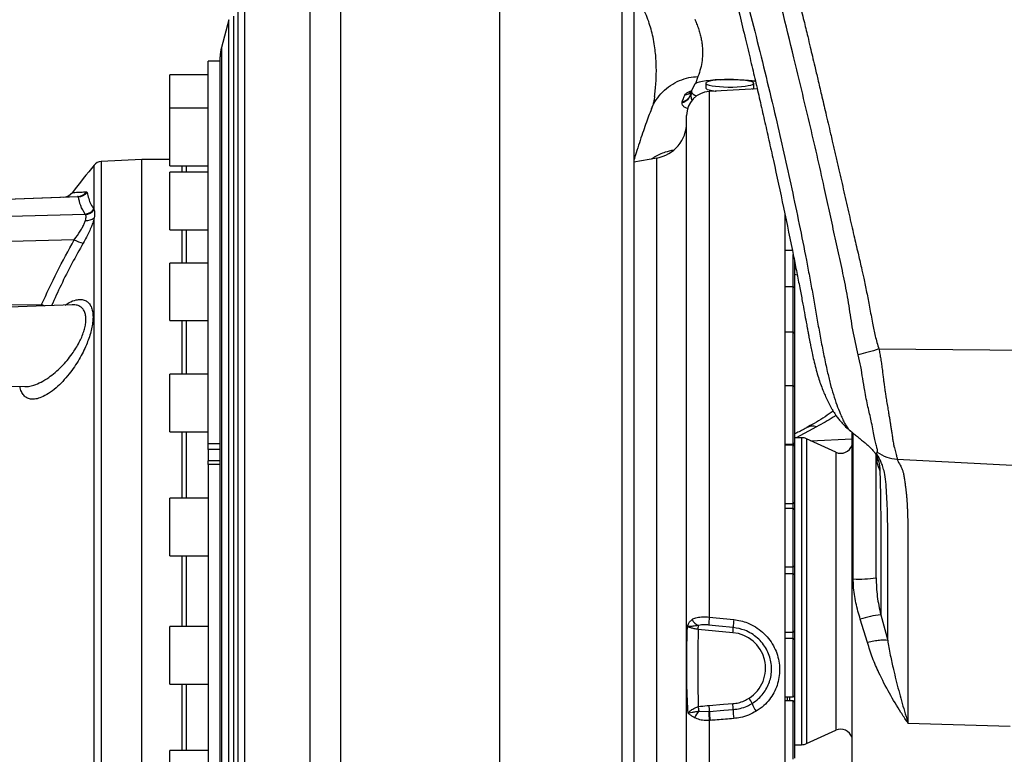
# Model space of a CAD drawing. Extents: x 0 to 8410, y 0 to 5940.
# Tile 21 of 158: x 652 to 1062, y 2465 to 2771. Entities that reach past the tile are written whole.
import ezdxf

# ---------------------------------------------------------------- set-up
doc = ezdxf.new("R2010")
doc.units = 0
doc.header["$LTSCALE"] = 10
doc.layers.get('0').update_dxf_attribs({"linetype": 'CONTINUOUS'})
doc.styles.add('SLDTEXTSTYLE0', font='TXT', dxfattribs={"width": 0.605})
doc.dimstyles.new('SLDDIMSTYLE1', dxfattribs={"dimtxt": 50, "dimasz": 50, "dimexe": 0, "dimexo": 0.0625, "dimgap": 12.5, "dimtad": 1, "dimdec": 1, "dimrnd": 1e-09, "dimzin": 12, "dimtxsty": 'SLDTEXTSTYLE0', "dimsah": 1, "dimcen": 0.09, "dimazin": 3, "dimtfac": 1, "dimtofl": 0, "dimtmove": 0, "dimatfit": 3, "dimtolj": 1, "dimtzin": 12})

# ---------------------------------------------------------------- blocks, each defined once
blk = doc.blocks.new('_D_20')
at = {"color": 7, "linetype": 'CONTINUOUS'}
for p, q in [((286.65, 2500.02), (286.65, 1272.39)), ((1938.65, 2492.02), (1938.65, 1272.39)), ((1938.65, 1287.39), (286.65, 1287.39))]:
    blk.add_line(p, q, dxfattribs=at)
for points in [[(286.65, 1287.39), (336.65, 1279.89), (336.65, 1294.89)], [(1938.65, 1287.39), (1888.65, 1294.89), (1888.65, 1279.89)]]:
    blk.add_solid(points, dxfattribs=at)
at = {"color": 7, "linetype": 'CONTINUOUS', "insert": (1036.26, 1351.84), "char_height": 50, "attachment_point": 1, "style": 'SLDTEXTSTYLE0'}
blk.add_mtext('1652', dxfattribs=at)

msp = doc.modelspace()

# ---------------------------------------------------------------- linework, layer by layer
at = {"color": 8, "linetype": 'CONTINUOUS'}
for p, q in [((902.822515, 2419.262518), (902.822515, 2836.698224)), ((740.684589, 2772.771766), (740.684589, 2533.021738)), ((738.752117, 2533.021738), (738.752117, 2771.287014)), ((735.654493, 2759.671022), (735.654493, 2533.021738)), ((934.398612, 2747.626235), (933.323821, 2744.492342)), ((931.559195, 2740.815689), (931.537619, 2740.723898)), ((939.124664, 2741.369654), (939.124664, 2522.252907)), ((927.756374, 2736.756732), (927.825069, 2737.066199)), ((682.636698, 2692.013432), (682.636698, 2710.683157)), ((685.511103, 2712.13), (685.511103, 2533.021738)), ((719.12398, 2710.417082), (719.12398, 2707.659175)), ((720.958313, 2710.417082), (720.958313, 2707.659175)), ((917.25274, 2352.417578), (917.25274, 2713.625957)), ((679.430386, 2699.525883), (679.748198, 2699.238588)), ((676.036557, 2697.414924), (565.648039, 2693.560173)), ((565.648039, 2687.028696), (678.835204, 2690.256049)), ((678.960373, 2690.092494), (678.835204, 2690.256049)), ((682.516714, 2692.228009), (682.636698, 2692.013432)), ((682.636698, 2355.360379), (682.636698, 2688.741614)), ((719.12398, 2683.659126), (719.12398, 2669.817855)), ((720.958313, 2683.659126), (720.958313, 2669.817855)), ((674.303135, 2679.526617), (565.648039, 2676.428606)), ((974.148025, 2659.977605), (974.148025, 2673.333456)), ((975.821977, 2664.788892), (974.648019, 2665.065696)), ((974.148025, 2640.980293), (974.148025, 2659.977605)), ((565.648039, 2652.053048), (660.689702, 2652.490069)), ((660.073628, 2651.93813), (660.689702, 2652.490069)), ((719.12398, 2645.817806), (719.12398, 2623.471786)), ((720.958313, 2645.817806), (720.958313, 2623.471786)), ((974.148025, 2618.713667), (974.148025, 2640.980293)), ((1009.852295, 2634.009888), (1122.648021, 2633.143236)), ((974.148025, 2594.383647), (974.148025, 2618.713667)), ((719.12398, 2599.471857), (719.12398, 2571.779658)), ((720.958313, 2599.471857), (720.958313, 2571.779658)), ((983.861347, 2601.553609), (975.291243, 2597.021748)), ((977.555995, 2597.021748), (977.555995, 2469.021727)), ((979.640608, 2596.566488), (979.640608, 2469.477047)), ((981.388351, 2595.764806), (998.648023, 2596.600344)), ((999.171381, 2538.127114), (999.171381, 2598.965456)), ((730.148008, 2594.595005), (735.148033, 2594.595005)), ((735.148033, 2592.105915), (730.148008, 2592.105915)), ((974.148025, 2593.937566), (974.148025, 2594.383647)), ((974.148025, 2569.607665), (974.148025, 2593.937566)), ((991.826271, 2590.977003), (991.826271, 2475.066473)), ((1017.498379, 2588.027288), (1068.160688, 2585.398843)), ((735.148033, 2585.822274), (730.148008, 2585.822274)), ((974.148025, 2567.49766), (974.148025, 2569.607665)), ((974.148025, 2543.16776), (974.148025, 2567.49766)), ((719.12398, 2547.77961), (719.12398, 2518.263866)), ((720.958313, 2547.77961), (720.958313, 2518.263866)), ((974.148025, 2540.296366), (974.148025, 2543.16776)), ((974.148025, 2515.966346), (974.148025, 2540.296366)), ((685.511103, 2533.021738), (685.511103, 2353.913476)), ((735.654493, 2533.021738), (735.654493, 2306.372454)), ((738.752117, 2294.756402), (738.752117, 2533.021738)), ((740.684589, 2533.021738), (740.684589, 2293.27171)), ((939.124664, 2522.252907), (949.325761, 2521.188189)), ((1005.071586, 2511.651148), (1002.095667, 2521.361043)), ((1010.597547, 2523.192336), (1013.52301, 2512.454857)), ((948.961248, 2515.708138), (934.473281, 2517.12649)), ((974.148025, 2513.261904), (974.148025, 2515.966346)), ((974.148025, 2488.931884), (974.148025, 2513.261904)), ((719.12398, 2494.263877), (719.12398, 2466.571619)), ((720.958313, 2494.263877), (720.958313, 2466.571619)), ((974.648019, 2489.431907), (974.648019, 2486.816992)), ((974.148025, 2462.986996), (974.148025, 2487.317015)), ((934.89494, 2483.008494), (938.889986, 2482.885708)), ((938.889986, 2482.885708), (939.198335, 2482.909848)), ((939.43285, 2479.130616), (939.124664, 2479.104807)), ((939.124664, 2479.104807), (939.124664, 2324.673821)), ((1021.986073, 2478.035619), (1064.648023, 2476.802816))]:
    msp.add_line(p, q, dxfattribs=at)
at = {"color": 7, "linetype": 'CONTINUOUS'}
for p, q in [((907.648017, 2831.701209), (907.648017, 2421.134402)), ((851.648023, 2807.147552), (851.648023, 2418.593098)), ((738.752117, 2771.287014), (735.654493, 2759.671022)), ((735.148033, 2310.237398), (735.148033, 2755.806138)), ((735.148033, 2754.021694), (730.148008, 2754.021694)), ((730.148008, 2594.595005), (730.148008, 2754.021694)), ((730.148008, 2748.267938), (714.148035, 2748.267938)), ((714.148035, 2747.631838), (714.148035, 2748.267938)), ((714.148035, 2734.417011), (714.148035, 2747.631838)), ((932.914307, 2744.210173), (931.753775, 2741.613914)), ((937.648019, 2744.779755), (937.648019, 2742.804338)), ((957.648014, 2742.804338), (957.648014, 2744.779755)), ((931.753775, 2741.613914), (931.723868, 2741.172005)), ((959.10733, 2742.416908), (939.124664, 2741.369654)), ((730.148008, 2734.417011), (714.148035, 2734.417011)), ((714.148035, 2732.395937), (714.148035, 2734.417011)), ((714.148035, 2710.417082), (714.148035, 2732.395937)), ((929.648017, 2334.660103), (929.648017, 2731.383373)), ((702.526321, 2713.021685), (685.511103, 2712.13)), ((714.148035, 2713.021685), (702.526321, 2713.021685)), ((702.526321, 2353.021731), (702.526321, 2713.021685)), ((714.148035, 2710.417082), (730.148008, 2710.417082)), ((917.25274, 2713.625957), (907.648017, 2711.932351)), ((730.148008, 2707.659175), (714.148035, 2707.659175)), ((714.148035, 2703.573157), (714.148035, 2707.659175)), ((714.148035, 2683.659126), (714.148035, 2703.573157)), ((565.648039, 2693.69631), (675.715288, 2697.539975)), ((970.648026, 2690.259864), (970.648026, 2323.021759)), ((714.148035, 2683.659126), (730.148008, 2683.659126)), ((973.762786, 2675.057103), (970.648026, 2675.057103)), ((973.762786, 2675.057103), (970.648026, 2675.057103)), ((730.148008, 2669.817855), (714.148035, 2669.817855)), ((714.148035, 2663.127472), (714.148035, 2669.817855)), ((974.648019, 2670.815875), (974.648019, 2659.477641)), ((714.148035, 2645.817806), (714.148035, 2663.127472)), ((974.148025, 2659.977605), (970.648026, 2659.977605)), ((974.648019, 2659.477641), (974.648019, 2640.480329)), ((673.492958, 2652.406861), (647.148033, 2651.486804)), ((714.148035, 2645.817806), (730.148008, 2645.817806)), ((974.148025, 2640.980293), (970.648026, 2640.980293)), ((974.648019, 2640.480329), (974.648019, 2618.213703)), ((730.148008, 2623.471786), (714.148035, 2623.471786)), ((714.148035, 2613.815238), (714.148035, 2623.471786)), ((647.148033, 2618.556668), (653.682252, 2618.328502)), ((974.148025, 2618.713667), (970.648026, 2618.713667)), ((974.648019, 2618.213703), (974.648019, 2594.88373)), ((714.148035, 2599.471857), (714.148035, 2613.815238)), ((714.148035, 2599.471857), (730.148008, 2599.471857)), ((998.648023, 2434.520294), (998.648023, 2599.409034)), ((998.715674, 2599.267175), (998.779824, 2599.214961)), ((977.555995, 2597.021748), (974.648019, 2597.021748)), ((991.826271, 2590.977003), (979.640608, 2596.566488)), ((730.148008, 2592.105915), (730.148008, 2594.595005)), ((730.148008, 2592.105915), (730.148008, 2587.344457)), ((970.648026, 2594.383647), (974.148025, 2594.383647)), ((974.148025, 2593.937566), (970.648026, 2593.937566)), ((974.648019, 2594.88373), (974.648019, 2593.437602)), ((974.648019, 2593.437602), (974.648019, 2570.107629)), ((735.148033, 2587.344457), (730.148008, 2587.344457)), ((730.148008, 2585.822274), (730.148008, 2587.344457)), ((730.148008, 2585.822274), (730.148008, 2320.772518)), ((730.148008, 2571.779658), (714.148035, 2571.779658)), ((714.148035, 2558.997084), (714.148035, 2571.779658)), ((970.648026, 2569.607665), (974.148025, 2569.607665)), ((974.148025, 2567.49766), (970.648026, 2567.49766)), ((974.648019, 2570.181896), (974.648019, 2566.997697)), ((974.648019, 2566.997697), (974.648019, 2543.667723)), ((714.148035, 2547.77961), (714.148035, 2558.997084)), ((714.148035, 2547.77961), (730.148008, 2547.77961)), ((970.648026, 2543.16776), (974.148025, 2543.16776)), ((974.648019, 2543.667723), (974.648019, 2539.796402)), ((974.148025, 2540.296366), (970.648026, 2540.296366)), ((974.648019, 2539.796402), (974.648019, 2516.466369)), ((730.148008, 2518.263866), (714.148035, 2518.263866)), ((714.148035, 2502.408852), (714.148035, 2518.263866)), ((970.648026, 2515.966346), (974.148025, 2515.966346)), ((974.148025, 2513.261904), (970.648026, 2513.261904)), ((974.648019, 2516.466369), (974.648019, 2512.761881)), ((974.648019, 2512.761881), (974.648019, 2489.431907)), ((714.148035, 2494.263877), (714.148035, 2502.408852)), ((714.148035, 2494.263877), (730.148008, 2494.263877)), ((970.648026, 2488.931884), (974.148025, 2488.931884)), ((971.648028, 2488.931884), (971.648028, 2487.317015)), ((972.648015, 2487.317015), (972.648015, 2488.931884)), ((974.148025, 2487.317015), (970.648026, 2487.317015)), ((974.648019, 2486.816992), (974.648019, 2463.487019)), ((979.640608, 2469.477047), (991.826271, 2475.066473)), ((974.648019, 2469.021727), (977.555995, 2469.021727)), ((730.148008, 2466.571619), (714.148035, 2466.571619)), ((714.148035, 2447.906782), (714.148035, 2466.571619))]:
    msp.add_line(p, q, dxfattribs=at)
at = {"color": 7, "linetype": 'CONTINUOUS', "flags": 128}
for points in [[(943.769579, 2746.278455), (941.623917, 2746.15853), (939.621603, 2745.988538), (937.810262, 2745.772411), (936.233019, 2745.515158), (934.927379, 2745.223095), (933.924442, 2744.903137), (933.248048, 2744.562795), (932.914307, 2744.210173)], [(937.648019, 2742.804338), (937.796002, 2742.536237), (938.298409, 2742.249419), (939.138746, 2741.982629), (940.286627, 2741.745641), (941.700553, 2741.5468), (941.956794, 2741.51807)], [(937.649673, 2744.808127), (937.796002, 2744.511654), (938.298409, 2744.224836), (939.138746, 2743.958046), (940.286627, 2743.720939), (941.700553, 2743.522217), (943.329459, 2743.368794), (945.114439, 2743.266394), (946.990987, 2743.218829), (948.891272, 2743.227531), (950.746646, 2743.292381), (952.490007, 2743.410994), (954.058384, 2743.579079), (955.395063, 2743.790557), (956.451734, 2744.037797), (957.190236, 2744.311859), (957.58385, 2744.602849), (957.618346, 2744.900157), (957.292502, 2745.193173), (956.618076, 2745.471169), (955.61946, 2745.724251), (954.332715, 2745.943238), (952.804392, 2746.120145), (951.089685, 2746.248533), (949.250584, 2746.323873), (947.353577, 2746.343424), (945.467209, 2746.306469), (943.659654, 2746.21432), (941.996252, 2746.070315), (940.53713, 2745.8797), (939.334994, 2745.649268), (938.433325, 2745.387484), (937.864696, 2745.103647), (937.649673, 2744.808127)]]:
    msp.add_lwpolyline(points, dxfattribs=at)
at = {"color": 8, "linetype": 'CONTINUOUS', "flags": 128}
for points in [[(949.08761, 2517.894437), (943.125253, 2518.490006), (938.886767, 2518.912901)], [(939.074715, 2485.423078), (945.037683, 2485.872616), (948.944097, 2486.166586)], [(939.198335, 2482.909848), (945.161303, 2483.376195), (949.067121, 2483.681609)]]:
    msp.add_lwpolyline(points, dxfattribs=at)
at = {"color": 7, "linetype": 'CONTINUOUS'}
for centre, radius, start, end in [((750.148021, 2755.806083), 15, 165.06858282, 180), ((956.876791, 2743.092892), 0.823437, 288.93864157, 339.48662865), ((939.648021, 2731.383373), 10, 93, 180), ((914.648021, 2728.398042), 15, 280, 0), ((1036.775068, 2418.112958), 459.359654, 140.43830559, 142.25464907), ((685.720449, 2708.13549), 4, 93, 140.43830559), ((669.553354, 2702.327844), 5, 272.00005353, 322.77258816), ((974.148021, 2659.477602), 0.5, 0, 90), ((974.148021, 2640.480325), 0.5, 0, 90), ((974.148021, 2618.21368), 0.5, 0, 90), ((977.555999, 2592.021738), 5, 65.35962437, 90), ((974.148021, 2594.88368), 0.5, 270, 360), ((974.148021, 2593.437611), 0.5, 0, 90), ((993.910882, 2595.521738), 5, 245.35962437, 341.3388965), ((974.148021, 2570.107611), 0.5, 270, 360), ((974.148021, 2566.997709), 0.5, 0, 90), ((974.148021, 2543.667709), 0.5, 270, 360), ((974.148021, 2539.796349), 0.5, 0, 90), ((974.148021, 2516.466349), 0.5, 270, 360), ((974.148021, 2512.761895), 0.5, 0, 90), ((974.148021, 2489.431895), 0.5, 270, 360), ((974.148021, 2486.817013), 0.5, 0, 90), ((993.910882, 2470.521738), 5, 18.6611035, 114.64037563), ((977.555999, 2474.021738), 5, 270, 294.64037563)]:
    msp.add_arc(centre, radius, start, end, dxfattribs=at)
at = {"color": 8, "linetype": 'CONTINUOUS'}
for centre, radius, start, end in [((926.651816, 2741.595126), 4.962873, 282.85969232, 349.88938522), ((926.793482, 2741.840011), 4.883999, 282.19371622, 336.95989062), ((927.969505, 2744.659643), 4.920526, 280.8430511, 318.9195917), ((675.530472, 2702.353643), 4.817214, 272.19873025, 324.05478081), ((675.833118, 2702.517898), 5.107027, 272.28299129, 320.05012839), ((678.423052, 2695.448048), 5.208332, 274.53873885, 321.81172248), ((678.566031, 2695.325569), 5.247912, 274.3094205, 320.86615058), ((679.402488, 2692.653806), 5.075959, 265.24765227, 309.58054947), ((679.564539, 2688.293837), 10.2248, 239.03108974, 261.38804841), ((667.975589, 2670.503613), 19.431209, 247.97828502, 252.16404973), ((982.219922, 2596.211156), 5.588925, 72.92084413, 117.29084756), ((1001.452398, 2583.385937), 45.316267, 267.11477013, 279.13648243), ((937.197026, 2524.106387), 6.024764, 208.78458609, 244.29017156), ((983.692267, 2517.400036), 44.831034, 173.78566803, 178.06613312), ((995.010224, 2516.22955), 45.952784, 173.80530689, 177.92369756), ((1015.266069, 2480.867595), 42.581438, 96.29441834, 108.01699761), ((896.135241, 2520.627151), 38.497532, 354.78276906, 357.09793066), ((922.524783, 2518.332892), 26.566445, 354.32995097, 359.05434189), ((947.719386, 2500.902252), 14.857876, 302.69665127, 85.20546651), ((942.151207, 2479.444785), 16.27812, 24.57743283, 33.37109938), ((908.236015, 2478.849636), 26.981371, 8.86681413, 13.00648899), ((909.495886, 2482.708508), 29.703132, 0.388378, 5.24357982), ((919.105794, 2483.443845), 29.962271, 0.4546727, 5.21379366), ((974.346535, 2493.118247), 18.711857, 201.64851625, 212.90330456), ((940.2192, 2477.306153), 7.801566, 133.0362101, 157.47084991), ((983.031565, 2483.727817), 44.149612, 181.09292469, 186.01059477), ((983.377799, 2483.754444), 44.187536, 181.09521279, 186.0064846), ((993.750427, 2484.617821), 44.693112, 181.2002956, 185.98400968)]:
    msp.add_arc(centre, radius, start, end, dxfattribs=at)
msp.add_ellipse((939.005766, 2740.053091), major_axis=(7.504553, -0.423952), ratio=0.4284185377, start_param=2.9204177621, end_param=3.0643316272, dxfattribs=at)
at = {"color": 7, "linetype": 'CONTINUOUS'}
msp.add_ellipse((939.279014, 2742.145912), major_axis=(7.618273, 0.666048), ratio=0.4207549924, start_param=3.2387609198, end_param=3.8759027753, dxfattribs=at)
at = {"color": 8, "linetype": 'CONTINUOUS'}
for points, knots in [([(922.017729, 2899.304559), (925.152625, 2888.036947), (931.414279, 2865.530975), (940.827009, 2831.81513), (949.948909, 2798.091333), (958.713639, 2764.327364), (966.613433, 2731.908576), (973.602411, 2700.818338), (978.120941, 2678.785139), (980.88295, 2664.434587), (982.121182, 2657.764999), (983.314484, 2651.085222), (984.437706, 2644.383781), (985.631887, 2637.700375), (986.943771, 2631.062757), (988.243278, 2624.948131), (989.528933, 2619.541614), (990.872393, 2614.873666), (992.275291, 2610.71049), (993.564784, 2607.431294), (994.638174, 2604.916511), (995.52853, 2603.045876), (996.547959, 2601.342576), (997.613157, 2600.114699), (998.410251, 2599.501959), (998.715674, 2599.267175)], [0, 0, 0, 0, 0.1063832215, 0.2124902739, 0.3185755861, 0.4246870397, 0.5308614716, 0.6237952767, 0.7168112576, 0.7376798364, 0.758533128, 0.7793771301, 0.8002607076, 0.8212314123, 0.8420634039, 0.8630312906, 0.8804698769, 0.8980780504, 0.9158143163, 0.9329591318, 0.9446016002, 0.956980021, 0.9698707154, 0.9884553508, 1, 1, 1, 1]), ([(951.998254, 2879.404237), (952.508358, 2877.175003), (953.594539, 2872.428224), (955.155448, 2865.907696), (956.876039, 2858.873786), (958.654801, 2851.661506), (960.586279, 2843.838968), (962.036876, 2837.96854), (963.018385, 2833.998032), (963.603935, 2831.630117), (964.189545, 2829.262201), (964.775332, 2826.894326), (965.361191, 2824.526497), (965.947229, 2822.158729), (966.559998, 2819.683477), (967.8339, 2814.538754), (969.698128, 2807.001754), (972.145632, 2797.082107), (974.453408, 2787.700328), (976.600371, 2778.937149), (978.474659, 2771.248011), (979.987446, 2764.99822), (981.172873, 2760.061271), (982.150699, 2755.940032), (983.200685, 2751.47746), (984.455925, 2746.131641), (985.97487, 2739.649348), (987.748398, 2732.072732), (989.259526, 2725.608582), (990.35922, 2720.906797), (990.956246, 2718.342691), (991.49841, 2716.005113), (992.049333, 2713.620684), (992.609099, 2711.189407), (993.690259, 2706.476374), (995.298789, 2699.41398), (997.355857, 2690.263264), (999.319515, 2681.761437), (1001.050376, 2674.399255), (1002.420675, 2668.479209), (1003.640283, 2663.054809), (1004.777024, 2657.585164), (1005.993562, 2651.313239), (1007.09649, 2645.201653), (1008.253954, 2639.331162), (1009.313864, 2635.802461), (1009.852295, 2634.009888)], [0, 0, 0, 0, 0.0272100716, 0.0579392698, 0.0797669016, 0.1133566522, 0.146309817, 0.1756207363, 0.1852934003, 0.1949657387, 0.2046386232, 0.2143111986, 0.2239838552, 0.2336561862, 0.2433286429, 0.2543189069, 0.296706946, 0.3356927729, 0.3758650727, 0.4116433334, 0.4430275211, 0.4700186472, 0.4881436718, 0.5034325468, 0.5204121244, 0.5426882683, 0.5687658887, 0.5996265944, 0.6352708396, 0.6477496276, 0.6570777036, 0.6665947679, 0.6763008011, 0.6861958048, 0.6962797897, 0.733835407, 0.7723808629, 0.8078818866, 0.837655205, 0.8623625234, 0.8801821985, 0.9038103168, 0.9288466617, 0.9562201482, 0.9777599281, 1, 1, 1, 1]), ([(1001.249214, 2631.520559), (1000.439648, 2634.994548), (998.862233, 2641.763509), (997.487975, 2651.960169), (995.654367, 2661.855402), (993.570572, 2671.684452), (991.373318, 2681.53051), (989.233753, 2691.409737), (985.867144, 2707.044987), (980.911506, 2728.365885), (973.315958, 2760.034985), (964.36944, 2796.299524), (954.33669, 2837.217677), (947.467836, 2864.475168), (944.032391, 2878.107955)], [0, 0, 0, 0, 0.0423905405, 0.0825966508, 0.1221663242, 0.1618759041, 0.2018033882, 0.2418277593, 0.2817662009, 0.3914537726, 0.5012126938, 0.6674864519, 0.8336939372, 1, 1, 1, 1]), ([(772.635003, 2421.914627), (772.643221, 2426.956485), (772.659657, 2437.040274), (772.629965, 2451.974202), (772.637574, 2466.526164), (772.635778, 2480.200694), (772.635321, 2493.51932), (772.633703, 2506.339433), (772.633674, 2519.610143), (772.634168, 2533.314163), (772.635222, 2547.526658), (772.636339, 2563.469155), (772.635282, 2581.077115), (772.636183, 2599.860237), (772.640017, 2617.153354), (772.638994, 2632.957987), (772.631098, 2647.272072), (772.627979, 2660.914622), (772.635577, 2673.518872), (772.638166, 2685.451878), (772.634436, 2696.605216), (772.635343, 2708.025108), (772.639591, 2719.829344), (772.638008, 2731.979775), (772.636396, 2743.985137), (772.636121, 2755.563164), (772.635927, 2766.694428), (772.635368, 2776.909842), (772.632636, 2786.209958), (772.631636, 2794.551379), (772.634401, 2802.136838), (772.636154, 2806.468977), (772.63703, 2808.635046)], [0, 0, 0, 0, 0.034682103, 0.0693647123, 0.1002302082, 0.1310956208, 0.1589212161, 0.1867466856, 0.2138824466, 0.2442868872, 0.2747088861, 0.3051134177, 0.3468648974, 0.3886162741, 0.4279427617, 0.4616426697, 0.4953427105, 0.5264526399, 0.5575626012, 0.5860505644, 0.6145386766, 0.6421322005, 0.6752107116, 0.7099502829, 0.7446899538, 0.781667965, 0.818645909, 0.856304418, 0.8921062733, 0.9279079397, 0.9639539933, 1, 1, 1, 1]), ([(785.36578, 2806.64127), (785.365425, 2804.853786), (785.364713, 2801.278821), (785.364687, 2795.360646), (785.366041, 2789.042787), (785.367411, 2781.487952), (785.367672, 2772.535717), (785.367866, 2762.389562), (785.368332, 2752.029075), (785.369006, 2741.904105), (785.369974, 2731.683478), (785.370064, 2721.524185), (785.365517, 2710.269546), (785.367086, 2697.850131), (785.370844, 2684.462498), (785.363212, 2671.038064), (785.359501, 2658.02138), (785.365644, 2645.110618), (785.370406, 2632.492106), (785.371405, 2618.985822), (785.368701, 2604.326595), (785.367014, 2588.365799), (785.367934, 2571.629667), (785.367603, 2554.415444), (785.365798, 2536.666632), (785.364962, 2519.949605), (785.365643, 2504.316137), (785.367277, 2489.899099), (785.366658, 2473.798707), (785.370808, 2456.121662), (785.365166, 2437.351884), (785.366202, 2425.303949), (785.366704, 2419.460167)], [0, 0, 0, 0, 0.02657172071, 0.05314340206, 0.07980649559, 0.10646961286, 0.14270661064, 0.17894332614, 0.21119266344, 0.24344186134, 0.27251501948, 0.30158829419, 0.32994122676, 0.36510083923, 0.40026058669, 0.43271837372, 0.46517600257, 0.4948983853, 0.52462043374, 0.55340936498, 0.5879042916, 0.62413109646, 0.66035800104, 0.69891850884, 0.73747921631, 0.77674913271, 0.80845921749, 0.84018746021, 0.87189752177, 0.91544139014, 0.95898533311, 1, 1, 1, 1]), ([(745.311817, 2785.474231), (745.31194, 2784.628814), (745.312181, 2782.971576), (745.312473, 2779.976074), (745.312577, 2776.650044), (745.31241, 2772.914863), (745.311913, 2768.868279), (745.311445, 2764.549179), (745.310995, 2759.051689), (745.311125, 2752.016683), (745.311627, 2743.844851), (745.311678, 2735.7927), (745.311486, 2728.043348), (745.31131, 2719.781578), (745.311494, 2711.012494), (745.31201, 2701.730135), (745.312451, 2692.026105), (745.31249, 2680.304995), (745.312121, 2666.356293), (745.311414, 2652.175145), (745.310931, 2639.762189), (745.31102, 2629.34), (745.311605, 2618.708798), (745.311848, 2608.17324), (745.31188, 2597.794354), (745.311713, 2587.578642), (745.311632, 2577.249814), (745.311584, 2566.105323), (745.311692, 2554.170394), (745.311841, 2541.419283), (745.312027, 2528.605609), (745.312025, 2514.024166), (745.312024, 2497.738914), (745.312029, 2482.060815), (745.311466, 2468.696888), (745.311847, 2457.606218), (745.31187, 2445.51498), (745.311218, 2432.505402), (745.311601, 2418.517021), (745.312308, 2395.305558), (745.303177, 2302.100924), (745.414209, 2213.661317), (745.507767, 2139.13988)], [0, 0, 0, 0, 0.0140185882, 0.0274800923, 0.0409414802, 0.0544904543, 0.0680394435, 0.080769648, 0.093499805, 0.1141151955, 0.1347304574, 0.1504440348, 0.1661576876, 0.1819574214, 0.1981725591, 0.2143877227, 0.2307543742, 0.247120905, 0.2713220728, 0.2956483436, 0.3103564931, 0.3250648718, 0.3398863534, 0.3547076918, 0.3683464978, 0.3819852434, 0.3957144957, 0.409443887, 0.4260168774, 0.4425898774, 0.459325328, 0.4760607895, 0.4995874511, 0.5232296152, 0.5381715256, 0.5531876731, 0.568203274, 0.5878936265, 0.6075906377, 0.6272881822, 0.6859436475, 1, 1, 1, 1]), ([(916.288217, 2739.246537), (916.404537, 2740.119214), (916.651202, 2741.969791), (916.891427, 2744.918487), (917.038953, 2748.030247), (917.055957, 2751.153244), (916.948874, 2754.192946), (916.717633, 2757.250751), (916.315494, 2760.534347), (915.705254, 2763.930871), (914.876366, 2767.313928), (913.845298, 2770.609245), (912.565215, 2773.894158), (910.972012, 2777.164438), (909.344708, 2779.988891), (908.135685, 2781.657258), (907.648017, 2782.330205)], [0, 0, 0, 0, 0.0571892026, 0.1212739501, 0.1920487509, 0.2603295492, 0.325791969, 0.3927169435, 0.4629178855, 0.5464072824, 0.6251562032, 0.6991582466, 0.7813660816, 0.8652550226, 0.9456497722, 1, 1, 1, 1]), ([(933.075314, 2771.497537), (933.341699, 2770.873924), (933.899986, 2769.566957), (934.610343, 2767.580067), (935.222097, 2765.54969), (935.699634, 2763.546599), (936.045641, 2761.571446), (936.259073, 2759.623859), (936.363652, 2757.189026), (936.19729, 2754.285165), (935.595313, 2750.930969), (934.792888, 2748.715043), (934.398612, 2747.626235)], [0, 0, 0, 0, 0.0799824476, 0.1676268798, 0.2537891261, 0.3384770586, 0.4216981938, 0.5034608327, 0.583773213, 0.7272754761, 0.8659951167, 1, 1, 1, 1]), ([(915.017312, 2734.093119), (915.027617, 2734.127001), (915.443203, 2735.493363), (916.961778, 2737.963861), (919.584447, 2741.290825), (922.898525, 2744.005242), (926.593374, 2745.993599), (930.469336, 2747.26388), (933.111962, 2747.507581), (934.398612, 2747.626235)], [0, 0, 0, 0, 0.0042790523, 0.1725641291, 0.3440440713, 0.5155232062, 0.6838101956, 0.846052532, 1, 1, 1, 1]), ([(927.825069, 2737.066199), (927.926792, 2737.330999), (928.282195, 2738.256164), (928.639858, 2739.172736), (928.895151, 2739.826967)], [0, 0, 0, 0, 0.2862189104, 1, 1, 1, 1]), ([(928.895151, 2739.826967), (929.072965, 2740.084374), (929.380373, 2740.529384), (930.4715, 2741.220776), (931.395265, 2741.572759), (931.805184, 2741.728951)], [0, 0, 0, 0, 0.4328564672, 0.7483307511, 1, 1, 1, 1]), ([(931.537619, 2740.723898), (931.492881, 2740.080927), (931.414048, 2738.947926), (931.755891, 2737.897801), (931.90374, 2737.443616)], [0, 0, 0, 0, 0.567493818, 1, 1, 1, 1]), ([(930.221339, 2734.183838), (930.136395, 2734.208325), (929.43803, 2734.409648), (928.663316, 2734.886002), (927.821863, 2735.69302), (927.778279, 2736.400934), (927.756374, 2736.756732)], [0, 0, 0, 0, 0.0337196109, 0.2772253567, 0.6367330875, 1, 1, 1, 1]), ([(915.026819, 2713.233401), (915.457365, 2713.530188), (917.257762, 2714.77125), (920.389437, 2716.116614), (923.151621, 2716.767148), (924.291899, 2717.035701)], [0, 0, 0, 0, 0.1557991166, 0.6514989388, 1, 1, 1, 1]), ([(673.593213, 2699.271371), (673.56786, 2699.270248), (673.465806, 2699.265726), (673.995812, 2699.289185), (675.12628, 2699.338802), (676.898829, 2699.416583), (678.585731, 2699.489415), (679.430386, 2699.525883)], [0, 0, 0, 0, 0.0758046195, 0.3051325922, 0.5351573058, 0.7672468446, 1, 1, 1, 1]), ([(679.748198, 2699.238588), (679.909841, 2698.383239), (680.214261, 2696.772377), (681.168411, 2694.434874), (682.067019, 2692.964058), (682.516714, 2692.228009)], [0, 0, 0, 0, 0.3612589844, 0.6803512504, 1, 1, 1, 1]), ([(676.036557, 2697.414924), (675.996264, 2697.465409), (675.936545, 2697.540232), (675.769595, 2697.540038), (675.715288, 2697.539975)], [0, 0, 0, 0, 0.6747111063, 1, 1, 1, 1]), ([(678.835204, 2690.256049), (678.141594, 2691.433042), (676.751433, 2693.792018), (676.275185, 2696.205587), (676.036557, 2697.414924)], [0, 0, 0, 0, 0.4989422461, 1, 1, 1, 1]), ([(678.98195, 2687.595298), (679.126851, 2688.250838), (679.357437, 2689.294018), (679.067946, 2689.87617), (678.960373, 2690.092494)], [0, 0, 0, 0, 0.6284053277, 1, 1, 1, 1]), ([(682.636698, 2692.013432), (682.682687, 2691.670719), (682.807121, 2690.743427), (682.702594, 2689.515633), (682.636698, 2688.741614)], [0, 0, 0, 0, 0.3695857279, 1, 1, 1, 1]), ([(674.303135, 2679.526617), (675.186323, 2680.737964), (676.468543, 2682.496607), (677.767529, 2684.734869), (678.531512, 2686.261441), (678.833378, 2687.15534), (678.98195, 2687.595298)], [0, 0, 0, 0, 0.4232510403, 0.6144789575, 0.8102547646, 1, 1, 1, 1]), ([(682.636698, 2688.741614), (682.48966, 2688.167754), (682.197858, 2687.028913), (681.453343, 2685.037256), (680.511137, 2682.888916), (679.370628, 2680.583331), (678.481787, 2678.98866), (678.033461, 2678.18432)], [0, 0, 0, 0, 0.1960341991, 0.3890355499, 0.586471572, 0.7914194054, 1, 1, 1, 1]), ([(660.689702, 2652.490069), (662.77772, 2657.07256), (666.959343, 2666.249805), (671.853025, 2675.097072), (674.303135, 2679.526617)], [0, 0, 0, 0, 0.4993319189, 1, 1, 1, 1]), ([(678.033461, 2678.18432), (676.445168, 2675.33662), (673.2236, 2669.560571), (668.810175, 2660.864712), (666.129052, 2654.961959), (664.831062, 2652.104308)], [0, 0, 0, 0, 0.33407518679, 0.67761140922, 1, 1, 1, 1]), ([(670.501968, 2652.302315), (671.051568, 2652.666339), (672.63875, 2653.717601), (674.873735, 2654.483841), (677.134022, 2654.731654), (678.842007, 2654.35209), (680.191051, 2653.453496), (681.191737, 2652.137008), (681.838086, 2650.411584), (682.136137, 2648.379396), (682.133169, 2646.164689), (681.830364, 2643.719526), (681.256658, 2641.116627), (680.425184, 2638.422637), (679.332416, 2635.588253), (677.984548, 2632.686711), (676.309106, 2629.603051), (674.365935, 2626.531005), (672.046777, 2623.369376), (669.481292, 2620.396528), (666.601101, 2617.621693), (663.605025, 2615.347455), (660.740714, 2613.812316), (658.192968, 2613.066655), (656.138014, 2613.025462), (654.461808, 2613.58156), (653.167924, 2614.604989), (652.212052, 2616.17157), (651.812406, 2617.568828), (651.692782, 2618.369312), (651.688477, 2618.39812)], [0, 0, 0, 0, 0.0280645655, 0.081047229, 0.1209560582, 0.1608276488, 0.1937977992, 0.2267397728, 0.2598117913, 0.2883329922, 0.3168495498, 0.3453549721, 0.373872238, 0.4028435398, 0.4318319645, 0.4646328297, 0.4974532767, 0.5364107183, 0.5753888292, 0.6217120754, 0.6680475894, 0.7202013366, 0.7723351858, 0.8160007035, 0.8596275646, 0.8948385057, 0.930015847, 0.9643836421, 0.9987182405, 1, 1, 1, 1]), ([(653.680136, 2618.38155), (654.17066, 2618.369814), (655.363872, 2618.341266), (657.651549, 2618.923617), (660.490214, 2620.11225), (663.498816, 2621.949841), (666.409516, 2624.206661), (668.985178, 2626.623227), (671.333418, 2629.218499), (673.284999, 2631.728367), (674.985377, 2634.274885), (676.339556, 2636.653173), (677.452522, 2639.004388), (678.287781, 2641.216556), (678.877234, 2643.384091), (679.181671, 2645.398739), (679.191028, 2647.249341), (678.888047, 2648.932553), (678.23179, 2650.359761), (677.225452, 2651.453092), (675.856571, 2652.165444), (674.588544, 2652.47122), (673.70179, 2652.377926), (673.489591, 2652.355601)], [0, 0, 0, 0, 0.0402441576, 0.0978950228, 0.1698354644, 0.2435982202, 0.3078543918, 0.3733400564, 0.4269074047, 0.4814179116, 0.525709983, 0.5708410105, 0.6090774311, 0.6481941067, 0.6849998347, 0.7229692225, 0.7595481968, 0.7974231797, 0.8409415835, 0.8843677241, 0.9291360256, 0.9830422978, 1, 1, 1, 1]), ([(1009.852295, 2634.009888), (1008.340084, 2633.533904), (1005.315649, 2632.581933), (1002.604696, 2631.874351), (1001.249214, 2631.520559)], [0, 0, 0, 0, 0.4999979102, 1, 1, 1, 1]), ([(1009.852295, 2634.009888), (1009.98696, 2633.346328), (1010.268114, 2631.960945), (1010.633374, 2629.799957), (1010.983446, 2627.478274), (1011.279711, 2625.209731), (1011.545213, 2623.057739), (1011.764339, 2621.218051), (1012.012708, 2619.298241), (1012.252551, 2617.591242), (1012.524274, 2615.750765), (1012.822873, 2613.811621), (1013.200066, 2611.444519), (1013.603863, 2609.029195), (1013.970124, 2606.860939), (1014.269496, 2605.089375), (1014.528844, 2603.528693), (1014.765053, 2602.00913), (1015.005806, 2600.390942), (1015.26188, 2598.640371), (1015.514149, 2596.91633), (1015.760389, 2595.412717), (1015.965526, 2594.281149), (1016.275054, 2592.778979), (1016.775902, 2590.947512), (1017.317266, 2589.079794), (1017.438632, 2588.374499), (1017.498379, 2588.027288)], [0, 0, 0, 0, 0.0293113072, 0.0611963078, 0.0956729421, 0.1327545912, 0.1632736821, 0.1937866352, 0.2177930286, 0.2533670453, 0.2753306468, 0.3073977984, 0.3495742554, 0.396125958, 0.4354250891, 0.469332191, 0.4978408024, 0.5283318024, 0.5631472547, 0.6022931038, 0.6477425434, 0.6893485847, 0.7217495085, 0.7449412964, 0.826895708, 0.9147820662, 1, 1, 1, 1]), ([(1009.164756, 2591.044833), (1009.229319, 2591.24191), (1009.359153, 2591.638222), (1008.962927, 2593.06532), (1008.407116, 2595.019167), (1007.90572, 2597.540394), (1007.3552, 2600.581181), (1006.52975, 2604.61437), (1005.264321, 2609.895356), (1004.032069, 2615.879526), (1003.11291, 2621.555691), (1002.437376, 2626.551816), (1001.639082, 2629.890182), (1001.249214, 2631.520559)], [0, 0, 0, 0, 0.0802349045, 0.1613489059, 0.245260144, 0.3311301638, 0.415581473, 0.4986709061, 0.6225470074, 0.7502571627, 0.8365665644, 0.9201830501, 1, 1, 1, 1]), ([(991.942962, 2606.307437), (991.562103, 2606.049127), (989.121031, 2604.393519), (986.268675, 2602.85342), (983.861347, 2601.553609)], [0, 0, 0, 0, 0.15602135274, 1, 1, 1, 1]), ([(1013.519367, 2512.467672), (1013.519029, 2516.416977), (1013.518352, 2524.314477), (1013.522851, 2535.235349), (1013.513205, 2545.445547), (1013.52935, 2554.79559), (1013.527801, 2562.491187), (1013.370814, 2568.831325), (1013.08347, 2574.02124), (1012.755765, 2578.763746), (1012.285817, 2582.225189), (1011.511705, 2584.9373), (1010.779757, 2586.835774), (1010.109287, 2588.286507), (1009.443532, 2589.471376), (1008.87033, 2590.383081), (1009.065337, 2590.821379), (1009.164756, 2591.044833)], [0, 0, 0, 0, 0.0924838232, 0.1849416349, 0.2777558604, 0.370988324, 0.4637289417, 0.5306508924, 0.5975864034, 0.6641592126, 0.7295918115, 0.7731406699, 0.8168166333, 0.8612013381, 0.9060699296, 0.9521123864, 1, 1, 1, 1]), ([(1009.164756, 2591.044833), (1010.437463, 2590.229253), (1012.982873, 2588.598095), (1015.993212, 2588.217557), (1017.498379, 2588.027288)], [0, 0, 0, 0, 0.5000007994, 1, 1, 1, 1]), ([(1008.754885, 2589.614798), (1008.813376, 2588.675805), (1008.951164, 2586.463805), (1009.782218, 2584.385792), (1010.26049, 2583.189895)], [0, 0, 0, 0, 0.4244995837, 1, 1, 1, 1]), ([(1008.798865, 2589.720179), (1009.161598, 2588.829047), (1009.960453, 2586.866486), (1010.154535, 2584.488253), (1010.26049, 2583.189895)], [0, 0, 0, 0, 0.4540661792, 1, 1, 1, 1]), ([(1017.498379, 2588.027288), (1017.583388, 2587.747713), (1017.75083, 2587.19703), (1018.439458, 2586.119691), (1019.104776, 2584.892227), (1019.67015, 2583.531384), (1019.999081, 2582.390872), (1020.212867, 2581.432736), (1020.368769, 2580.614322), (1020.513199, 2579.72646), (1020.64086, 2578.808562), (1020.758725, 2577.91417), (1020.860395, 2577.051054), (1020.988964, 2576.089895), (1021.146235, 2574.99562), (1021.306254, 2573.668942), (1021.439805, 2572.135747), (1021.533955, 2570.757867), (1021.598491, 2569.643502), (1021.637984, 2568.900642), (1021.676337, 2568.114761), (1021.713527, 2567.284634), (1021.749611, 2566.408288), (1021.784403, 2565.484382), (1021.839815, 2563.907093), (1021.90172, 2561.508567), (1021.948145, 2558.225431), (1021.964576, 2555.68861), (1021.969605, 2554.156424), (1021.970882, 2553.653087), (1021.971828, 2553.141252), (1021.972435, 2552.620485), (1021.972716, 2552.091102), (1021.972002, 2549.212095), (1021.969266, 2543.924942), (1021.966975, 2535.976753), (1021.965029, 2528.163377), (1021.963785, 2520.618078), (1021.963139, 2513.45593), (1021.96313, 2506.77643), (1021.963714, 2500.87223), (1021.964811, 2495.769851), (1021.966335, 2491.471212), (1021.968327, 2487.734301), (1021.970726, 2484.586539), (1021.973669, 2482.049815), (1021.976755, 2480.14121), (1021.980329, 2478.948882), (1021.983012, 2478.318551), (1021.985249, 2478.111786), (1021.986073, 2478.035619)], [0, 0, 0, 0, 0.0263920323, 0.0519848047, 0.0847433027, 0.1124423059, 0.1369885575, 0.1500797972, 0.1642388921, 0.1794652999, 0.1942758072, 0.2080920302, 0.2206012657, 0.2326771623, 0.2495439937, 0.2661772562, 0.2858976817, 0.3087062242, 0.3170820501, 0.3258081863, 0.3348844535, 0.3443108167, 0.3540878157, 0.3642149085, 0.3746921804, 0.4050427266, 0.4390677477, 0.4720504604, 0.4765804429, 0.4811593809, 0.4857871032, 0.4904637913, 0.4951892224, 0.499963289, 0.5670754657, 0.6293585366, 0.6868123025, 0.7394360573, 0.7872300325, 0.8301936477, 0.8683269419, 0.8977313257, 0.9234372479, 0.9454443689, 0.9637529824, 0.9783628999, 0.9892740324, 0.9964862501, 0.9987056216, 1, 1, 1, 1]), ([(1010.26049, 2583.189895), (1010.308817, 2581.427624), (1010.405558, 2577.899916), (1010.553479, 2571.373809), (1010.614192, 2564.304045), (1010.60418, 2556.639938), (1010.601876, 2548.22779), (1010.597296, 2538.425388), (1010.598169, 2529.953833), (1010.597662, 2524.438885), (1010.597547, 2523.192336)], [0, 0, 0, 0, 0.1287712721, 0.2577739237, 0.3867422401, 0.5194263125, 0.6522062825, 0.78488602, 0.9513775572, 1, 1, 1, 1]), ([(1002.095667, 2521.361043), (1001.428295, 2523.614697), (1000.081158, 2528.163853), (999.26309, 2533.844189), (999.191572, 2537.184165), (999.171381, 2538.127114)], [0, 0, 0, 0, 0.4133500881, 0.8343757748, 1, 1, 1, 1]), ([(1008.648021, 2538.644602), (1008.758649, 2536.036208), (1008.981982, 2530.770472), (1010.055699, 2525.733987), (1010.597547, 2523.192336)], [0, 0, 0, 0, 0.4953521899, 1, 1, 1, 1]), ([(930.017551, 2518.271496), (930.018588, 2518.275272), (930.026578, 2518.304359), (930.063942, 2518.436907), (930.142363, 2518.692431), (930.383892, 2519.357079), (930.867874, 2520.28032), (931.567251, 2520.897149), (931.916704, 2521.205355)], [0, 0, 0, 0, 0.0031931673, 0.0245955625, 0.1129964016, 0.2226322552, 0.6115783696, 1, 1, 1, 1]), ([(931.916704, 2521.205355), (932.034352, 2521.285827), (932.622678, 2521.688244), (934.041891, 2522.138803), (936.406306, 2522.364844), (938.216066, 2522.290321), (939.124664, 2522.252907)], [0, 0, 0, 0, 0.0715951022, 0.3580262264, 0.677694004, 1, 1, 1, 1]), ([(949.325761, 2521.188189), (950.296296, 2521.047267), (952.237358, 2520.765423), (955.290107, 2519.77091), (958.394312, 2518.22235), (961.372139, 2516.026599), (963.896624, 2513.371086), (965.896672, 2510.402911), (967.336706, 2507.190752), (968.225103, 2503.847655), (968.535618, 2500.417461), (968.284684, 2497.010236), (967.463169, 2493.721542), (966.124108, 2490.628228), (964.271993, 2487.821084), (961.839314, 2485.133585), (959.771989, 2483.726526), (958.636274, 2482.953538)], [0, 0, 0, 0, 0.0562659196, 0.1125313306, 0.183555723, 0.2545748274, 0.3237663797, 0.3929530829, 0.4592932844, 0.5256315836, 0.591872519, 0.6581130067, 0.7235974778, 0.7890830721, 0.8546017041, 0.9201234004, 1, 1, 1, 1]), ([(930.304443, 2482.208838), (930.187413, 2484.062995), (929.775433, 2490.590146), (929.746219, 2500.43966), (929.754265, 2510.595753), (929.941918, 2516.066519), (930.017551, 2518.271496)], [0, 0, 0, 0, 0.1530023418, 0.5386109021, 0.8140384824, 1, 1, 1, 1]), ([(934.583401, 2518.678059), (933.783213, 2518.572698), (932.330914, 2518.381474), (930.817913, 2518.302182), (930.219845, 2518.283529), (930.03867, 2518.272671), (930.018974, 2518.271575), (930.017551, 2518.271496)], [0, 0, 0, 0, 0.3915872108, 0.7107103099, 0.9664991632, 0.9975790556, 1, 1, 1, 1]), ([(934.473281, 2517.12649), (933.916406, 2517.212045), (932.80305, 2517.383095), (931.378839, 2517.717248), (930.438546, 2518.024752), (930.135507, 2518.202362), (930.017551, 2518.271496)], [0, 0, 0, 0, 0.2753408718, 0.5504857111, 0.8250296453, 1, 1, 1, 1]), ([(934.473281, 2517.12649), (934.439923, 2515.080756), (934.352854, 2509.741147), (934.34591, 2499.799958), (934.369179, 2491.109986), (934.505151, 2485.716108), (934.525167, 2484.922101)], [0, 0, 0, 0, 0.1906178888, 0.4975351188, 0.9260345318, 1, 1, 1, 1]), ([(938.886767, 2518.912901), (938.348278, 2518.958093), (937.316161, 2519.044711), (935.932289, 2519.027017), (935.029658, 2518.883742), (934.652392, 2518.709858), (934.583401, 2518.678059)], [0, 0, 0, 0, 0.35917703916, 0.68843044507, 0.94302277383, 1, 1, 1, 1]), ([(956.954529, 2486.215224), (957.904698, 2486.869392), (959.617263, 2488.048452), (961.645203, 2490.300487), (963.166934, 2492.630262), (964.280301, 2495.203195), (964.947735, 2497.903199), (965.159287, 2500.716288), (964.900779, 2503.520635), (964.172223, 2506.279973), (962.986056, 2508.912331), (961.329745, 2511.378073), (959.236003, 2513.574411), (956.738825, 2515.409031), (953.395625, 2517.12295), (950.720367, 2517.60204), (949.08761, 2517.894437)], [0, 0, 0, 0, 0.080578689, 0.1452333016, 0.2116505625, 0.2757354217, 0.3415777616, 0.4061801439, 0.4725981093, 0.5374752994, 0.6041763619, 0.6723016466, 0.7425003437, 0.8131003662, 0.8859319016, 1, 1, 1, 1]), ([(1013.519359, 2512.47399), (1013.104283, 2512.542604), (1012.274132, 2512.679831), (1010.229639, 2512.5683), (1007.790781, 2512.243171), (1005.978676, 2511.848687), (1005.072629, 2511.651446)], [0, 0, 0, 0, 0.2500003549, 0.4999999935, 0.7500015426, 1, 1, 1, 1]), ([(1021.96536, 2478.036095), (1021.964272, 2478.042609), (1021.959736, 2478.069769), (1021.913091, 2478.13536), (1021.822274, 2478.277241), (1020.837476, 2479.712069), (1018.254695, 2483.684777), (1014.159436, 2490.427282), (1010.213338, 2498.072757), (1007.115666, 2505.159226), (1005.753505, 2509.487807), (1005.072629, 2511.651446)], [0, 0, 0, 0, 0.0005827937, 0.0024302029, 0.0065788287, 0.0148829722, 0.147700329, 0.4007026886, 0.6535964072, 0.8268503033, 1, 1, 1, 1]), ([(1013.519359, 2512.47399), (1013.519362, 2512.47397), (1013.722488, 2510.84896), (1014.61989, 2506.167188), (1016.083772, 2499.48421), (1018.074202, 2491.576637), (1020.100125, 2484.360093), (1021.399826, 2479.936606), (1021.901973, 2478.309656), (1021.949178, 2478.148245), (1021.972777, 2478.072581), (1021.975101, 2478.043241), (1021.975686, 2478.035857)], [0, 0, 0, 0, 0.00000208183, 0.17027197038, 0.34057360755, 0.59535833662, 0.85016410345, 0.98474557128, 0.99317512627, 0.99740706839, 0.99934747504, 1, 1, 1, 1]), ([(948.944097, 2486.166586), (949.731797, 2486.263672), (951.328209, 2486.460434), (953.636491, 2487.214943), (955.044392, 2488.0052), (955.745479, 2488.398721)], [0, 0, 0, 0, 0.3284034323, 0.6655677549, 1, 1, 1, 1]), ([(930.304443, 2482.208838), (930.313109, 2482.221881), (930.511202, 2482.520037), (930.983831, 2483.011708), (932.04215, 2483.777037), (933.179147, 2484.419149), (934.15641, 2484.784312), (934.525167, 2484.922101)], [0, 0, 0, 0, 0.0142556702, 0.3258686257, 0.5103365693, 0.8152322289, 1, 1, 1, 1]), ([(934.525167, 2484.922101), (935.762929, 2485.089366), (937.275365, 2485.293749), (938.79816, 2485.4032), (939.074715, 2485.423078)], [0, 0, 0, 0, 0.8183896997, 1, 1, 1, 1]), ([(949.067121, 2483.681609), (950.050683, 2483.807574), (952.046384, 2484.063165), (954.704953, 2484.970114), (956.272424, 2485.837688), (956.954529, 2486.215224)], [0, 0, 0, 0, 0.3543761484, 0.7190484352, 1, 1, 1, 1]), ([(930.304443, 2482.208838), (930.306338, 2482.209414), (930.434943, 2482.248492), (930.879895, 2482.36933), (931.906208, 2482.582507), (933.35792, 2482.820869), (934.405659, 2482.948767), (934.89494, 2483.008494)], [0, 0, 0, 0, 0.00262596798, 0.17819716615, 0.49604902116, 0.76466145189, 1, 1, 1, 1]), ([(933.013012, 2480.29535), (932.611175, 2480.525908), (931.726792, 2481.03333), (930.958773, 2481.572269), (930.511489, 2481.984354), (930.373713, 2482.129096), (930.306394, 2482.206592), (930.304443, 2482.208838)], [0, 0, 0, 0, 0.3530890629, 0.7770942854, 0.8822641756, 0.9965887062, 1, 1, 1, 1]), ([(939.124664, 2479.104807), (938.628465, 2479.097304), (937.249786, 2479.07646), (935.064798, 2479.356526), (933.691882, 2479.984723), (933.013012, 2480.29535)], [0, 0, 0, 0, 0.2213334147, 0.614970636, 1, 1, 1, 1]), ([(958.636274, 2482.953538), (957.614197, 2482.405612), (955.54114, 2481.294264), (952.357419, 2480.335475), (950.232071, 2480.073367), (949.300846, 2479.958524)], [0, 0, 0, 0, 0.3533352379, 0.7166626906, 1, 1, 1, 1]), ([(949.300846, 2479.958524), (946.981959, 2479.763757), (943.69262, 2479.487481), (940.403297, 2479.211916), (939.43285, 2479.130616)], [0, 0, 0, 0, 0.7049703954, 1, 1, 1, 1])]:
    msp.add_open_spline(points, degree=3, knots=knots, dxfattribs=at)
at = {"color": 7, "linetype": 'CONTINUOUS'}
for points, knots in [([(919.673627, 2898.679306), (921.371389, 2892.243847), (924.677361, 2879.71238), (929.492155, 2861.441406), (933.978802, 2844.19786), (938.146169, 2827.992672), (941.999293, 2812.826844), (945.544963, 2798.69692), (948.787302, 2785.599695), (951.644908, 2773.892096), (954.145125, 2763.506881), (956.314906, 2754.377169), (958.308563, 2745.881389), (960.207041, 2737.687852), (962.087155, 2729.46555), (963.976156, 2721.076633), (966.67704, 2708.881506), (970.163399, 2692.666383), (973.373293, 2677.111256), (975.594135, 2665.982012), (976.800669, 2659.79593), (977.862064, 2654.212904), (978.749418, 2649.43142), (979.421908, 2645.740493), (979.920837, 2643.014766), (980.27278, 2641.114695), (980.560002, 2639.583078), (980.817299, 2638.227402), (981.112503, 2636.694062), (981.502511, 2634.710419), (982.024595, 2632.161006), (982.687306, 2629.153673), (983.473637, 2625.96612), (984.624508, 2621.93537), (986.135039, 2617.581882), (987.961979, 2613.308994), (989.394683, 2610.47368), (990.356648, 2608.779783), (990.890375, 2607.895231), (991.443849, 2607.026819), (992.180061, 2605.948353), (993.233576, 2604.547141), (994.695274, 2602.855423), (996.567769, 2600.996779), (997.960621, 2599.854481), (998.714832, 2599.235942)], [0, 0, 0, 0, 0.0618358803, 0.1204101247, 0.1756514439, 0.2275428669, 0.276111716, 0.3213562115, 0.3632906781, 0.4019275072, 0.4338120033, 0.4630335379, 0.4896023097, 0.5153886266, 0.5416973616, 0.5685333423, 0.5958988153, 0.6587102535, 0.7240587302, 0.7451757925, 0.7655533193, 0.7834121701, 0.7986927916, 0.8113439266, 0.8187448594, 0.8248278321, 0.8296017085, 0.8334938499, 0.8379098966, 0.8443469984, 0.8526244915, 0.8626354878, 0.8739075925, 0.8848435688, 0.9052061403, 0.9232904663, 0.9380919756, 0.9427640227, 0.946988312, 0.9507679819, 0.9554506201, 0.9627906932, 0.9727937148, 0.9852681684, 1, 1, 1, 1]), ([(742.648026, 2142.577221), (742.648026, 2217.137883), (742.648026, 2315.872612), (742.648026, 2418.549649), (742.648026, 2451.461239), (742.648026, 2465.858462), (742.648026, 2480.42309), (742.648026, 2495.175194), (742.648026, 2508.850423), (742.648026, 2522.810119), (742.648026, 2536.958602), (742.648026, 2551.306909), (742.648026, 2565.385698), (742.648026, 2579.206728), (742.648026, 2592.677541), (742.648026, 2606.169279), (742.648026, 2619.579681), (742.648026, 2632.910571), (742.648026, 2646.756494), (742.648026, 2660.990157), (742.648026, 2675.293336), (742.648026, 2688.865049), (742.648026, 2701.596913), (742.648026, 2712.863012), (742.648026, 2722.763003), (742.648026, 2731.514473), (742.648026, 2739.720775), (742.648026, 2747.390048), (742.648026, 2754.436009), (742.648026, 2760.732955), (742.648026, 2766.241589), (742.648026, 2770.96473), (742.648026, 2774.9578), (742.648026, 2778.192194), (742.648026, 2780.67103), (742.648026, 2782.393405), (742.648026, 2783.260626), (742.648026, 2783.137579), (742.648026, 2783.105184)], [0, 0, 0, 0, 0.2980635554, 0.3947017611, 0.4117906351, 0.4289266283, 0.4505580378, 0.4673953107, 0.4844922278, 0.5016416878, 0.5192596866, 0.5369353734, 0.5548743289, 0.5717115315, 0.58880857, 0.6059584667, 0.6235761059, 0.6412506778, 0.6591887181, 0.6802648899, 0.7014384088, 0.7221260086, 0.742907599, 0.763415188, 0.780395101, 0.7974264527, 0.8147910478, 0.8322106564, 0.8500013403, 0.8678509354, 0.8850868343, 0.9023924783, 0.9197529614, 0.9371966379, 0.9546961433, 0.9722640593, 0.9926978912, 1, 1, 1, 1]), ([(943.769579, 2746.278455), (944.588329, 2746.306559), (946.225833, 2746.362769), (948.753565, 2746.36463), (951.240904, 2746.303602), (953.637854, 2746.178936), (955.84003, 2745.98897), (957.439124, 2745.808025), (958.175508, 2745.676556), (958.359738, 2745.643665)], [0, 0, 0, 0, 0.1578341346, 0.315669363, 0.4735620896, 0.6314537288, 0.789383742, 0.9473073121, 1, 1, 1, 1]), ([(916.300883, 2739.239265), (916.208948, 2738.646248), (916.030835, 2737.497347), (915.692436, 2736.10762), (915.349308, 2734.975072), (915.11885, 2734.381407), (915.007909, 2734.095623)], [0, 0, 0, 0, 0.27595639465, 0.53463261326, 0.77597660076, 1, 1, 1, 1]), ([(931.542879, 2740.818669), (931.479793, 2740.524228), (931.406634, 2740.182773), (931.298083, 2739.962655), (931.283137, 2739.932348)], [0, 0, 0, 0, 0.8623139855, 1, 1, 1, 1]), ([(931.744462, 2741.541793), (931.704926, 2741.442761), (931.613404, 2741.213509), (931.591158, 2740.958204), (931.578522, 2740.813186)], [0, 0, 0, 0, 0.43197814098, 1, 1, 1, 1]), ([(915.008029, 2734.09598), (914.605999, 2733.082278), (913.772945, 2730.981764), (912.546329, 2727.591533), (911.272344, 2723.889045), (909.956073, 2719.894836), (908.738525, 2716.10531), (907.971708, 2713.717782), (907.648017, 2712.709953)], [0, 0, 0, 0, 0.1500980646, 0.3110211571, 0.4827735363, 0.6653507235, 0.8587369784, 1, 1, 1, 1]), ([(990.787869, 2608.073642), (990.520247, 2607.878038), (989.205173, 2606.916856), (986.561511, 2605.217291), (983.126581, 2603.125436), (980.704944, 2601.816199), (979.623904, 2601.231744)], [0, 0, 0, 0, 0.08335424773, 0.4095965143, 0.73643866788, 1, 1, 1, 1]), ([(979.653975, 2601.186206), (978.291233, 2600.44996), (976.621353, 2599.547778), (974.954585, 2598.661924), (974.648019, 2598.49899)], [0, 0, 0, 0, 0.816071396, 1, 1, 1, 1]), ([(998.766115, 2599.197795), (999.222801, 2598.831051), (1000.286304, 2597.977001), (1001.665766, 2596.856773), (1003.107727, 2595.678514), (1004.528452, 2594.484792), (1005.98153, 2593.182659), (1007.287102, 2591.834885), (1008.257208, 2590.623378), (1008.700882, 2589.990742), (1008.876951, 2589.716901), (1008.864336, 2589.742542), (1008.860735, 2589.749863)], [0, 0, 0, 0, 0.0681890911, 0.1587947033, 0.2669713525, 0.3936383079, 0.5359430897, 0.7050139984, 0.8396565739, 0.9428831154, 0.98369455, 1, 1, 1, 1]), ([(1008.648021, 2538.644602), (1008.648021, 2540.999308), (1008.648021, 2545.770308), (1008.648021, 2552.552765), (1008.648021, 2559.088899), (1008.648021, 2565.288003), (1008.648021, 2571.18109), (1008.648021, 2576.720806), (1008.648021, 2581.826766), (1008.648021, 2586.408816), (1008.648021, 2588.898648), (1008.648021, 2590.053608)], [0, 0, 0, 0, 0.1084894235, 0.2198164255, 0.3311431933, 0.4431853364, 0.555224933, 0.6697785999, 0.7843292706, 0.899956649, 1, 1, 1, 1])]:
    msp.add_open_spline(points, degree=3, knots=knots, dxfattribs=at)

# ---------------------------------------------------------------- dimensions: what is measured, and where the dimension line sits
dim = msp.add_linear_dim(base=(286.648021, 1287.386716), p1=(1938.648021, 2512.021738), p2=(286.648021, 2520.021738), angle=0, dimstyle='SLDDIMSTYLE1', dxfattribs=at)
dim.commit()
dim.dimension.update_dxf_attribs({"geometry": '_D_20', "text_midpoint": (1112.648021, 1287.386716), "dimtype": 160})

doc.saveas('drawing.dxf')
